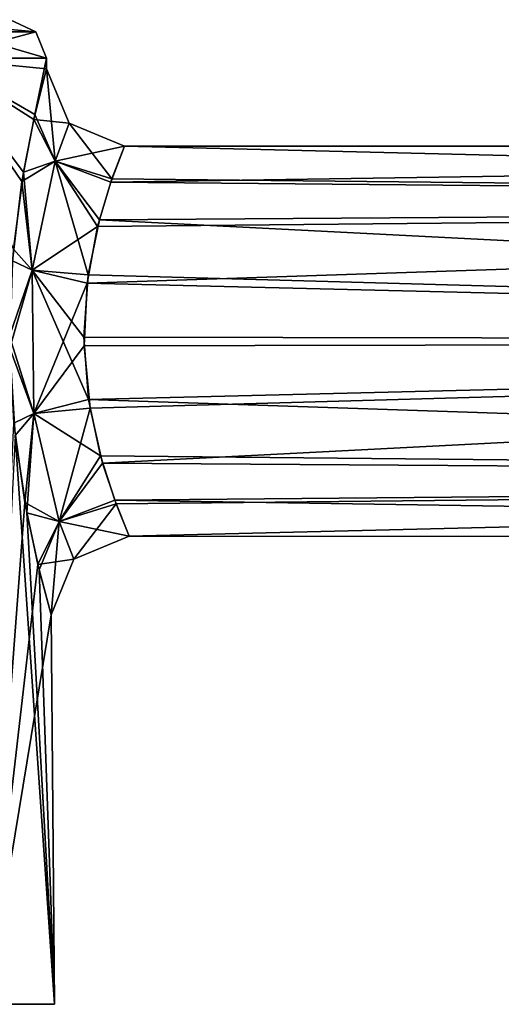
# Model space of a CAD drawing. Header units: millimetres. Extents: x -25 to 160, y -178 to 143.
# Tile 49 of 256: x 20 to 32, y 117 to 142. Entities that reach past the tile are written whole.
import ezdxf

# ---------------------------------------------------------------- set-up
doc = ezdxf.new("R2010")
doc.units = ezdxf.units.MM
doc.header["$LTSCALE"] = 101.851852
for name, color, linetype in [('1028', 7, 'CONTINUOUS'), ('1029', 7, 'CONTINUOUS'), ('1032', 7, 'CONTINUOUS'), ('1033', 7, 'CONTINUOUS'), ('1040', 7, 'CONTINUOUS'), ('912', 7, 'CONTINUOUS'), ('914', 7, 'CONTINUOUS'), ('916', 7, 'CONTINUOUS'), ('918', 7, 'CONTINUOUS')]:
    doc.layers.add(name, color=color, linetype=linetype)

msp = doc.modelspace()

# ---------------------------------------------------------------- linework, layer by layer
at = {"layer": '1028', "color": 7, "linetype": 'CONTINUOUS'}
for points in [[(20.742, 140.991), (20.421, 139.693, 3.704), (21.321, 139.6, 0), (20.742, 140.991)], [(20.421, 139.693, 3.704), (20.115, 138.1, 5.169), (20.964, 138.621, 3.167), (20.421, 139.693, 3.704)], [(21.321, 139.6, 0), (20.421, 139.693, 3.704), (20.964, 138.621, 3.167), (21.321, 139.6, 0)], [(20.964, 138.621, 3.167), (22.742, 139.008), (21.321, 139.6, 0), (20.964, 138.621, 3.167)], [(22.388, 138.082, 2.899), (22.742, 139.008), (20.964, 138.621, 3.167), (22.388, 138.082, 2.899)], [(20.964, 138.621, 3.167), (20.115, 138.1, 5.169), (20.374, 135.827, 5.289), (20.964, 138.621, 3.167)], [(22.053, 136.943, 4.048), (20.964, 138.621, 3.167), (20.374, 135.827, 5.289), (22.053, 136.943, 4.048)], [(22.053, 136.943, 4.048), (22.388, 138.082, 2.899), (20.964, 138.621, 3.167), (22.053, 136.943, 4.048)], [(20.115, 138.1, 5.169), (19.872, 136.066, 6.099), (20.374, 135.827, 5.289), (20.115, 138.1, 5.169)], [(21.784, 135.491, 4.775), (22.053, 136.943, 4.048), (20.374, 135.827, 5.289), (21.784, 135.491, 4.775)], [(19.872, 136.066, 6.099), (19.802, 133.827, 6.386), (20.374, 135.827, 5.289), (19.872, 136.066, 6.099)], [(20.374, 135.827, 5.289), (19.802, 133.827, 6.386), (20.416, 132.155, 5.278), (20.374, 135.827, 5.289)], [(21.784, 135.491, 4.775), (20.374, 135.827, 5.289), (20.416, 132.155, 5.278), (21.784, 135.491, 4.775)], [(21.706, 133.891, 4.999), (21.784, 135.491, 4.775), (20.416, 132.155, 5.278), (21.706, 133.891, 4.999)], [(19.802, 133.827, 6.386), (19.943, 131.587, 5.999), (20.416, 132.155, 5.278), (19.802, 133.827, 6.386)], [(21.859, 132.29, 4.696), (21.706, 133.891, 4.999), (20.416, 132.155, 5.278), (21.859, 132.29, 4.696)], [(21.859, 132.29, 4.696), (20.416, 132.155, 5.278), (21.066, 129.385, 3.153), (21.859, 132.29, 4.696)], [(22.18, 130.88, 3.901), (21.859, 132.29, 4.696), (21.066, 129.385, 3.153), (22.18, 130.88, 3.901)], [(19.943, 131.587, 5.999), (20.238, 129.611, 4.983), (20.416, 132.155, 5.278), (19.943, 131.587, 5.999)], [(20.416, 132.155, 5.278), (20.238, 129.611, 4.983), (21.066, 129.385, 3.153), (20.416, 132.155, 5.278)], [(22.526, 129.836, 2.755), (22.18, 130.88, 3.901), (21.066, 129.385, 3.153), (22.526, 129.836, 2.755)], [(22.526, 129.836, 2.755), (21.066, 129.385, 3.153), (21.443, 128.416, 0), (22.526, 129.836, 2.755)], [(22.863, 129.008), (22.526, 129.836, 2.755), (21.443, 128.416, 0), (22.863, 129.008)], [(20.238, 129.611, 4.983), (20.554, 128.148, 3.522), (21.066, 129.385, 3.153), (20.238, 129.611, 4.983)], [(20.554, 128.148, 3.522), (20.863, 126.991), (21.066, 129.385, 3.153), (20.554, 128.148, 3.522)], [(21.066, 129.385, 3.153), (20.863, 126.991), (21.443, 128.416, 0), (21.066, 129.385, 3.153)]]:
    msp.add_3dface(points, dxfattribs=at)
at = {"layer": '1029', "color": 7, "linetype": 'CONTINUOUS'}
for points in [[(20.448, 139.815, -3.545), (20.742, 140.991), (20.964, 138.621, -3.167), (20.448, 139.815, -3.545)], [(20.742, 140.991), (21.321, 139.6, 0), (20.964, 138.621, -3.167), (20.742, 140.991)], [(20.155, 138.342, -5.001), (20.448, 139.815, -3.545), (20.964, 138.621, -3.167), (20.155, 138.342, -5.001)], [(21.321, 139.6, 0), (22.418, 138.168, -2.774), (20.964, 138.621, -3.167), (21.321, 139.6, 0)], [(22.742, 139.008), (22.418, 138.168, -2.774), (21.321, 139.6, 0), (22.742, 139.008)], [(20.374, 135.828, -5.289), (20.155, 138.342, -5.001), (20.964, 138.621, -3.167), (20.374, 135.828, -5.289)], [(21.812, 135.706, -4.703), (20.374, 135.828, -5.289), (20.964, 138.621, -3.167), (21.812, 135.706, -4.703)], [(22.418, 138.168, -2.774), (22.097, 137.116, -3.917), (20.964, 138.621, -3.167), (22.418, 138.168, -2.774)], [(22.097, 137.116, -3.917), (21.812, 135.706, -4.703), (20.964, 138.621, -3.167), (22.097, 137.116, -3.917)], [(19.897, 136.367, -6.007), (20.155, 138.342, -5.001), (20.374, 135.828, -5.289), (19.897, 136.367, -6.007)], [(19.799, 134.135, -6.386), (19.897, 136.367, -6.007), (20.374, 135.828, -5.289), (19.799, 134.135, -6.386)], [(20.416, 132.156, -5.278), (19.799, 134.135, -6.386), (20.374, 135.828, -5.289), (20.416, 132.156, -5.278)], [(21.812, 135.706, -4.703), (21.703, 134.111, -4.999), (20.374, 135.828, -5.289), (21.812, 135.706, -4.703)], [(21.703, 134.111, -4.999), (21.823, 132.516, -4.772), (20.374, 135.828, -5.289), (21.703, 134.111, -4.999)], [(21.823, 132.516, -4.772), (20.416, 132.156, -5.278), (20.374, 135.828, -5.289), (21.823, 132.516, -4.772)], [(19.91, 131.902, -6.097), (19.799, 134.135, -6.386), (20.416, 132.156, -5.278), (19.91, 131.902, -6.097)], [(21.823, 132.516, -4.772), (22.129, 131.065, -4.042), (20.416, 132.156, -5.278), (21.823, 132.516, -4.772)], [(20.19, 129.869, -5.163), (19.91, 131.902, -6.097), (20.416, 132.156, -5.278), (20.19, 129.869, -5.163)], [(21.066, 129.385, -3.154), (20.19, 129.869, -5.163), (20.416, 132.156, -5.278), (21.066, 129.385, -3.154)], [(22.129, 131.065, -4.042), (21.066, 129.385, -3.154), (20.416, 132.156, -5.278), (22.129, 131.065, -4.042)], [(22.129, 131.065, -4.042), (22.491, 129.929, -2.892), (21.066, 129.385, -3.154), (22.129, 131.065, -4.042)], [(20.523, 128.281, -3.696), (20.19, 129.869, -5.163), (21.066, 129.385, -3.154), (20.523, 128.281, -3.696)], [(22.491, 129.929, -2.892), (22.863, 129.008), (21.066, 129.385, -3.154), (22.491, 129.929, -2.892)], [(21.443, 128.416, 0), (20.523, 128.281, -3.696), (21.066, 129.385, -3.154), (21.443, 128.416, 0)], [(22.863, 129.008), (21.443, 128.416, 0), (21.066, 129.385, -3.154), (22.863, 129.008)], [(20.863, 126.991), (20.523, 128.281, -3.696), (21.443, 128.416, 0), (20.863, 126.991)]]:
    msp.add_3dface(points, dxfattribs=at)
at = {"layer": '1032', "color": 7, "linetype": 'CONTINUOUS'}
for points in [[(19.816, 142.248), (17.155, 142.248, 9.932), (20.47, 141.934), (19.816, 142.248)], [(20.47, 141.934), (17.155, 142.248, 9.932), (18.438, 141.934, 8.903), (20.47, 141.934)], [(17.955, 141.26, 10.394), (20.74, 141.26), (18.438, 141.934, 8.903), (17.955, 141.26, 10.394)], [(20.74, 141.26), (20.47, 141.934), (18.438, 141.934, 8.903), (20.74, 141.26)]]:
    msp.add_3dface(points, dxfattribs=at)
at = {"layer": '1033', "color": 7, "linetype": 'CONTINUOUS'}
for points in [[(19.816, 142.248), (20.47, 141.934), (18.438, 141.934, -8.903), (19.816, 142.248)], [(20.74, 141.26), (17.955, 141.26, -10.394), (20.47, 141.934), (20.74, 141.26)], [(20.47, 141.934), (17.955, 141.26, -10.394), (18.438, 141.934, -8.903), (20.47, 141.934)]]:
    msp.add_3dface(points, dxfattribs=at)
at = {"layer": '1040', "linetype": 'CONTINUOUS'}
for points in [[(18.723, 117.009), (17.904, 117.009, -5.477), (20.95, 117.009), (18.723, 117.009)], [(20.95, 117.009), (17.904, 117.009, -5.477), (19.214, 117.009, -8.36), (20.95, 117.009)], [(18.723, 117.009), (20.95, 117.009), (19.214, 117.009, 8.36), (18.723, 117.009)]]:
    msp.add_3dface(points, dxfattribs=at)
at = {"layer": '912', "color": 7, "linetype": 'CONTINUOUS'}
for points in [[(20.74, 141.26), (17.955, 141.26, 10.394), (20.742, 140.991), (20.74, 141.26)], [(20.742, 140.991), (17.955, 141.26, 10.394), (20.421, 139.693, 3.704), (20.742, 140.991)], [(20.421, 139.693, 3.704), (17.955, 141.26, 10.394), (20.115, 138.1, 5.169), (20.421, 139.693, 3.704)], [(20.115, 138.1, 5.169), (17.955, 141.26, 10.394), (19.872, 136.066, 6.099), (20.115, 138.1, 5.169)], [(20.95, 117.009), (19.943, 131.587, 5.999), (19.214, 117.009, 8.36), (20.95, 117.009)], [(20.238, 129.611, 4.983), (19.943, 131.587, 5.999), (20.95, 117.009), (20.238, 129.611, 4.983)], [(20.554, 128.148, 3.522), (20.238, 129.611, 4.983), (20.95, 117.009), (20.554, 128.148, 3.522)], [(20.863, 126.991), (20.554, 128.148, 3.522), (20.95, 117.009), (20.863, 126.991)]]:
    msp.add_3dface(points, dxfattribs=at)
at = {"layer": '914', "color": 7, "linetype": 'CONTINUOUS'}
for points in [[(20.74, 141.26), (20.448, 139.815, -3.545), (17.955, 141.26, -10.394), (20.74, 141.26)], [(20.155, 138.342, -5.001), (19.897, 136.367, -6.007), (17.955, 141.26, -10.394), (20.155, 138.342, -5.001)], [(20.448, 139.815, -3.545), (20.155, 138.342, -5.001), (17.955, 141.26, -10.394), (20.448, 139.815, -3.545)], [(20.74, 141.26), (20.742, 140.991), (20.448, 139.815, -3.545), (20.74, 141.26)], [(20.19, 129.869, -5.163), (19.214, 117.009, -8.36), (19.91, 131.902, -6.097), (20.19, 129.869, -5.163)], [(20.523, 128.281, -3.696), (19.214, 117.009, -8.36), (20.19, 129.869, -5.163), (20.523, 128.281, -3.696)], [(20.863, 126.991), (19.214, 117.009, -8.36), (20.523, 128.281, -3.696), (20.863, 126.991)], [(20.863, 126.991), (20.95, 117.009), (19.214, 117.009, -8.36), (20.863, 126.991)]]:
    msp.add_3dface(points, dxfattribs=at)
at = {"layer": '916', "color": 7, "linetype": 'CONTINUOUS'}
for points in [[(22.742, 139.008), (82.854, 137.54, -3.536), (22.418, 138.168, -2.774), (22.742, 139.008)], [(82.854, 139.004), (82.854, 137.54, -3.536), (22.742, 139.008), (82.854, 139.004)], [(22.418, 138.168, -2.774), (82.854, 137.54, -3.536), (22.097, 137.116, -3.917), (22.418, 138.168, -2.774)], [(82.854, 137.54, -3.536), (82.854, 134.004, -5), (22.097, 137.116, -3.917), (82.854, 137.54, -3.536)], [(22.097, 137.116, -3.917), (82.854, 134.004, -5), (21.812, 135.706, -4.703), (22.097, 137.116, -3.917)], [(21.812, 135.706, -4.703), (82.854, 134.004, -5), (21.703, 134.111, -4.999), (21.812, 135.706, -4.703)], [(21.703, 134.111, -4.999), (82.854, 134.004, -5), (21.823, 132.516, -4.772), (21.703, 134.111, -4.999)], [(82.854, 134.004, -5), (82.854, 130.469, -3.536), (21.823, 132.516, -4.772), (82.854, 134.004, -5)], [(21.823, 132.516, -4.772), (82.854, 130.469, -3.536), (22.129, 131.065, -4.042), (21.823, 132.516, -4.772)], [(22.129, 131.065, -4.042), (82.854, 130.469, -3.536), (22.491, 129.929, -2.892), (22.129, 131.065, -4.042)], [(82.854, 130.469, -3.536), (82.854, 129.004), (22.491, 129.929, -2.892), (82.854, 130.469, -3.536)], [(22.491, 129.929, -2.892), (82.854, 129.004), (22.863, 129.008), (22.491, 129.929, -2.892)]]:
    msp.add_3dface(points, dxfattribs=at)
at = {"layer": '918', "color": 7, "linetype": 'CONTINUOUS'}
for points in [[(82.854, 139.004), (22.742, 139.008), (22.388, 138.082, 2.899), (82.854, 139.004)], [(82.854, 137.54, 3.536), (82.854, 139.004), (22.388, 138.082, 2.899), (82.854, 137.54, 3.536)], [(22.053, 136.943, 4.048), (82.854, 137.54, 3.536), (22.388, 138.082, 2.899), (22.053, 136.943, 4.048)], [(82.854, 134.004, 5), (82.854, 137.54, 3.536), (21.784, 135.491, 4.775), (82.854, 134.004, 5)], [(21.784, 135.491, 4.775), (82.854, 137.54, 3.536), (22.053, 136.943, 4.048), (21.784, 135.491, 4.775)], [(21.706, 133.891, 4.999), (82.854, 134.004, 5), (21.784, 135.491, 4.775), (21.706, 133.891, 4.999)], [(21.859, 132.29, 4.696), (82.854, 134.004, 5), (21.706, 133.891, 4.999), (21.859, 132.29, 4.696)], [(22.18, 130.88, 3.901), (82.854, 134.004, 5), (21.859, 132.29, 4.696), (22.18, 130.88, 3.901)], [(82.854, 130.469, 3.536), (82.854, 134.004, 5), (22.18, 130.88, 3.901), (82.854, 130.469, 3.536)], [(22.526, 129.836, 2.755), (82.854, 130.469, 3.536), (22.18, 130.88, 3.901), (22.526, 129.836, 2.755)], [(22.863, 129.008), (82.854, 130.469, 3.536), (22.526, 129.836, 2.755), (22.863, 129.008)], [(22.863, 129.008), (82.854, 129.004), (82.854, 130.469, 3.536), (22.863, 129.008)]]:
    msp.add_3dface(points, dxfattribs=at)

doc.saveas('drawing.dxf')
